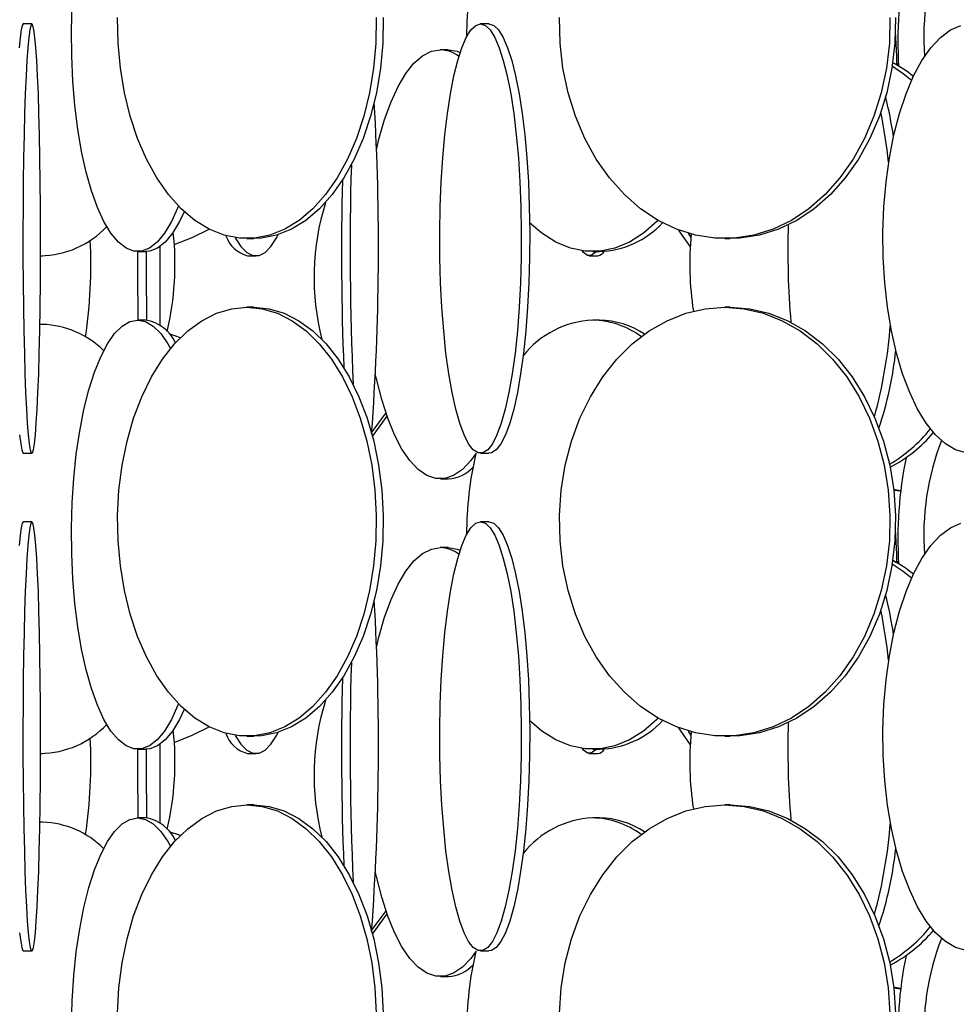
# Model space of a CAD drawing. Header units: millimetres. Extents: x 689 to 2936, y 194 to 2979.
# Tile 29 of 45: x 2530 to 2639, y 1390 to 1505. Entities that reach past the tile are written whole.
import ezdxf

# ---------------------------------------------------------------- set-up
doc = ezdxf.new("R2010")
doc.units = ezdxf.units.MM

msp = doc.modelspace()

# ---------------------------------------------------------------- linework, layer by layer
at = {"color": 7, "linetype": 'Continuous', "lineweight": 25}
for p, q in [((2531.55, 1504.49), (2530.55, 1504.49)), ((2584.84, 1504.49), (2583.86, 1504.49)), ((2580.1, 1501.49), (2579.17, 1501.49)), ((2632.14, 1499.86), (2632.57, 1499.91)), ((2608.05, 1480.11), (2608.38, 1479.6)), ((2556.63, 1479.49), (2557.43, 1479.49)), ((2612.32, 1479.49), (2612.95, 1479.49)), ((2543.89, 1477.99), (2544.84, 1477.99)), ((2596.93, 1477.99), (2597.74, 1477.99)), ((2532.57, 1477.49), (2532.81, 1477.49)), ((2556.71, 1477.49), (2557.68, 1477.49)), ((2596.53, 1477.49), (2597.52, 1477.49)), ((2557.43, 1471.49), (2556.63, 1471.49)), ((2612.95, 1471.49), (2612.32, 1471.49)), ((2544.84, 1469.99), (2543.89, 1469.99)), ((2597.74, 1469.99), (2596.93, 1469.99)), ((2532.81, 1469.49), (2532.49, 1469.49)), ((2532.81, 1469.49), (2532.49, 1469.48)), ((2548.88, 1467.93), (2547.57, 1468.38)), ((2530.55, 1454.49), (2531.55, 1454.49)), ((2583.86, 1454.49), (2584.84, 1454.49)), ((2579.17, 1451.49), (2580.1, 1451.49)), ((2632.83, 1450.11), (2632.01, 1450.25)), ((2632.82, 1450.04), (2632.02, 1450.14)), ((2531.55, 1446.49), (2530.55, 1446.49)), ((2584.84, 1446.49), (2583.86, 1446.49)), ((2580.1, 1443.49), (2579.17, 1443.49)), ((2632.14, 1441.86), (2632.57, 1441.91)), ((2556.63, 1421.49), (2557.43, 1421.49)), ((2608.05, 1422.11), (2608.38, 1421.6)), ((2612.32, 1421.49), (2612.95, 1421.49)), ((2532.57, 1419.49), (2532.81, 1419.49)), ((2543.89, 1419.99), (2544.84, 1419.99)), ((2556.71, 1419.49), (2557.68, 1419.49)), ((2596.53, 1419.49), (2597.52, 1419.49)), ((2596.93, 1419.99), (2597.74, 1419.99)), ((2557.43, 1413.49), (2556.63, 1413.49)), ((2612.95, 1413.49), (2612.32, 1413.49)), ((2532.81, 1411.49), (2532.49, 1411.49)), ((2532.81, 1411.49), (2532.49, 1411.48)), ((2544.84, 1411.99), (2543.89, 1411.99)), ((2597.74, 1411.99), (2596.93, 1411.99)), ((2548.88, 1409.93), (2547.57, 1410.38)), ((2530.55, 1396.49), (2531.55, 1396.49)), ((2583.86, 1396.49), (2584.84, 1396.49)), ((2579.17, 1393.49), (2580.1, 1393.49)), ((2632.83, 1392.11), (2632.01, 1392.25)), ((2632.82, 1392.04), (2632.02, 1392.14))]:
    msp.add_line(p, q, dxfattribs=at)
at = {"color": 7, "linetype": 'Continuous', "lineweight": 25, "flags": 128}
for points in [[(2548.65, 1483.28), (2548.58, 1483.12), (2547.82, 1481.46), (2547.01, 1480.11), (2546.15, 1479.08), (2545.26, 1478.38), (2544.35, 1478.03), (2543.44, 1478.03), (2542.53, 1478.38), (2541.64, 1479.08), (2540.78, 1480.11), (2539.96, 1481.46), (2539.2, 1483.12), (2538.51, 1485.05), (2537.89, 1487.24), (2537.36, 1489.64), (2536.92, 1492.24), (2536.57, 1494.98), (2536.33, 1497.84), (2536.2, 1500.77), (2536.17, 1503.73), (2536.25, 1506.68)], [(2571.7, 1505.23), (2571.65, 1502.27), (2571.39, 1499.34), (2570.92, 1496.48), (2570.24, 1493.74), (2569.38, 1491.14), (2568.34, 1488.74), (2567.13, 1486.55), (2565.78, 1484.62), (2564.3, 1482.96), (2562.71, 1481.61), (2561.03, 1480.58), (2559.3, 1479.88), (2557.52, 1479.53), (2555.74, 1479.53), (2553.96, 1479.88), (2552.22, 1480.58), (2550.55, 1481.61), (2548.96, 1482.96), (2547.48, 1484.62), (2546.12, 1486.55), (2544.92, 1488.74), (2543.88, 1491.14), (2543.01, 1493.74), (2542.34, 1496.48), (2541.87, 1499.34), (2541.61, 1502.27), (2541.55, 1505.23)], [(2572.5, 1505.23), (2572.45, 1502.27), (2572.18, 1499.34), (2571.71, 1496.48), (2571.04, 1493.74), (2570.18, 1491.14), (2569.14, 1488.74), (2567.93, 1486.55), (2566.58, 1484.62), (2565.1, 1482.96), (2563.51, 1481.61), (2561.83, 1480.58), (2560.09, 1479.88), (2558.32, 1479.53), (2557.43, 1479.49)], [(2631.58, 1505.23), (2631.51, 1502.27), (2631.18, 1499.34), (2630.57, 1496.48), (2629.72, 1493.74), (2628.61, 1491.14), (2627.28, 1488.74), (2625.74, 1486.55), (2624.01, 1484.62), (2622.12, 1482.96), (2620.09, 1481.61), (2617.95, 1480.58), (2615.73, 1479.88), (2613.46, 1479.53), (2611.18, 1479.53), (2608.91, 1479.88), (2606.69, 1480.58), (2604.55, 1481.61), (2602.52, 1482.96), (2600.62, 1484.62), (2598.89, 1486.55), (2597.35, 1488.74), (2596.02, 1491.14), (2594.92, 1493.74), (2594.06, 1496.48), (2593.46, 1499.34), (2593.12, 1502.27), (2593.05, 1505.23)], [(2632.22, 1505.23), (2632.15, 1502.27), (2631.81, 1499.34), (2631.21, 1496.48), (2630.35, 1493.74), (2629.25, 1491.14), (2627.92, 1488.74), (2626.38, 1486.55), (2624.65, 1484.62), (2622.75, 1482.96), (2620.72, 1481.61), (2618.58, 1480.58), (2616.36, 1479.88), (2614.1, 1479.53), (2612.95, 1479.49)], [(2530.55, 1504.49), (2530.43, 1504.31), (2530.31, 1503.79), (2530.19, 1502.92), (2530.08, 1501.73)], [(2531.55, 1504.49), (2531.43, 1504.31), (2531.31, 1503.79), (2531.19, 1502.92), (2531.08, 1501.73), (2530.97, 1500.22), (2530.88, 1498.43), (2530.79, 1496.36), (2530.71, 1494.06), (2530.65, 1491.56), (2530.59, 1488.88), (2530.55, 1486.08), (2530.53, 1483.18), (2530.52, 1480.23), (2530.52, 1477.27), (2530.54, 1474.34), (2530.57, 1471.48), (2530.62, 1468.74), (2530.68, 1466.14), (2530.75, 1463.74), (2530.83, 1461.55), (2530.92, 1459.62), (2531.02, 1457.96), (2531.13, 1456.61), (2531.25, 1455.58), (2531.37, 1454.88), (2531.49, 1454.53), (2531.61, 1454.53), (2531.73, 1454.88), (2531.85, 1455.58), (2531.96, 1456.61), (2532.07, 1457.96), (2532.17, 1459.62), (2532.26, 1461.55), (2532.35, 1463.74), (2532.42, 1466.14), (2532.48, 1468.74), (2532.52, 1471.48), (2532.55, 1474.34), (2532.57, 1477.27), (2532.58, 1480.23), (2532.56, 1483.18), (2532.54, 1486.08), (2532.5, 1488.88), (2532.45, 1491.56), (2532.38, 1494.06), (2532.31, 1496.36), (2532.22, 1498.43), (2532.12, 1500.22), (2532.02, 1501.73), (2531.91, 1502.92), (2531.79, 1503.79), (2531.67, 1504.31), (2531.55, 1504.49)], [(2583.86, 1504.49), (2584.42, 1504.31), (2584.97, 1503.79), (2585.51, 1502.92), (2586.03, 1501.73), (2586.51, 1500.22), (2586.96, 1498.43), (2587.37, 1496.36), (2587.72, 1494.06), (2588.02, 1491.56), (2588.27, 1488.88), (2588.45, 1486.08), (2588.56, 1483.18), (2588.61, 1480.23), (2588.6, 1477.27), (2588.51, 1474.34), (2588.36, 1471.48), (2588.15, 1468.74), (2587.88, 1466.14), (2587.55, 1463.74), (2587.17, 1461.55), (2586.74, 1459.62), (2586.28, 1457.96), (2585.77, 1456.61), (2585.25, 1455.58), (2584.7, 1454.88), (2584.14, 1454.53), (2583.57, 1454.53), (2583.01, 1454.88), (2582.47, 1455.58), (2581.94, 1456.61), (2581.44, 1457.96), (2580.97, 1459.62), (2580.54, 1461.55), (2580.16, 1463.74), (2579.83, 1466.14), (2579.56, 1468.74), (2579.35, 1471.48), (2579.2, 1474.34), (2579.11, 1477.27), (2579.1, 1480.23), (2579.15, 1483.18), (2579.26, 1486.08), (2579.45, 1488.88), (2579.69, 1491.56), (2579.99, 1494.06), (2580.34, 1496.36), (2580.75, 1498.43), (2581.2, 1500.22), (2581.68, 1501.73), (2582.2, 1502.92), (2582.74, 1503.79), (2583.29, 1504.31), (2583.86, 1504.49)], [(2584.84, 1504.49), (2585.4, 1504.31), (2585.96, 1503.79), (2586.49, 1502.92), (2587.01, 1501.73), (2587.5, 1500.22), (2587.94, 1498.43), (2588.35, 1496.36), (2588.7, 1494.06), (2589.01, 1491.56), (2589.25, 1488.88), (2589.43, 1486.08), (2589.54, 1483.18), (2589.6, 1480.23), (2589.58, 1477.27), (2589.5, 1474.34), (2589.35, 1471.48), (2589.13, 1468.74), (2588.86, 1466.14), (2588.53, 1463.74), (2588.15, 1461.55), (2587.73, 1459.62), (2587.26, 1457.96), (2586.76, 1456.61), (2586.23, 1455.58), (2585.68, 1454.88), (2585.12, 1454.53), (2584.84, 1454.49)], [(2640.45, 1454.53), (2639.24, 1454.88), (2638.05, 1455.58), (2636.91, 1456.61), (2635.82, 1457.96), (2634.81, 1459.62), (2633.89, 1461.55), (2633.06, 1463.74), (2632.35, 1466.14), (2631.76, 1468.74), (2631.31, 1471.48), (2630.98, 1474.34), (2630.8, 1477.27), (2630.77, 1480.23), (2630.88, 1483.18), (2631.13, 1486.08), (2631.52, 1488.88), (2632.04, 1491.56), (2632.69, 1494.06), (2633.46, 1496.36), (2634.34, 1498.43), (2635.31, 1500.22), (2636.36, 1501.73), (2637.47, 1502.92), (2638.64, 1503.79), (2639.84, 1504.31)], [(2632.39, 1499.89), (2632.39, 1500.73), (2632.21, 1503.6)], [(2571.73, 1489.84), (2572.02, 1491.06), (2572.68, 1493.36), (2573.42, 1495.43), (2574.25, 1497.22), (2575.15, 1498.73), (2576.1, 1499.92), (2577.1, 1500.79), (2578.13, 1501.31), (2579.17, 1501.49)], [(2580.1, 1501.49), (2581.14, 1501.31), (2581.49, 1501.18)], [(2631.85, 1499.6), (2633.14, 1498.73), (2634.11, 1497.94)], [(2632.28, 1499.78), (2632.5, 1499.81), (2632.58, 1499.82)], [(2549.32, 1482.62), (2548.77, 1481.46), (2547.96, 1480.11), (2547.1, 1479.08), (2546.21, 1478.38), (2545.3, 1478.03), (2544.84, 1477.99)], [(2604.55, 1481.61), (2604.4, 1481.46), (2602.85, 1480.11), (2601.22, 1479.08), (2599.53, 1478.38), (2597.8, 1478.03), (2596.06, 1478.03), (2594.33, 1478.38), (2592.64, 1479.08), (2591.01, 1480.11), (2589.58, 1481.34)], [(2548.16, 1478.79), (2550.26, 1479.61), (2552.21, 1480.59)], [(2606.94, 1480.48), (2607.17, 1480.12), (2608.31, 1478.51)], [(2555.27, 1479.59), (2555.93, 1478.58), (2556.62, 1477.88), (2557.32, 1477.53), (2558.04, 1477.53), (2558.74, 1477.88), (2559.43, 1478.58), (2560.1, 1479.61), (2560.27, 1479.94)], [(2543.88, 1477.99), (2543.88, 1477.23), (2543.88, 1474.27), (2543.9, 1471.34), (2543.91, 1469.99)], [(2544.88, 1477.99), (2544.88, 1477.23), (2544.88, 1474.27), (2544.9, 1471.34), (2544.91, 1469.99)], [(2546.5, 1469.41), (2546.51, 1471.34), (2546.53, 1474.27), (2546.53, 1477.23), (2546.53, 1478.59)], [(2597.28, 1477.99), (2597.2, 1477.88), (2596.76, 1477.53), (2596.31, 1477.53), (2595.87, 1477.88), (2595.73, 1478.07)], [(2556.63, 1471.49), (2558.41, 1471.31), (2560.17, 1470.79), (2561.88, 1469.92), (2563.52, 1468.73), (2565.05, 1467.22), (2566.47, 1465.43), (2567.76, 1463.36), (2568.88, 1461.06), (2569.84, 1458.56), (2570.6, 1455.88), (2571.18, 1453.08), (2571.54, 1450.18), (2571.7, 1447.23), (2571.65, 1444.27), (2571.39, 1441.34), (2570.92, 1438.48), (2570.24, 1435.74), (2569.38, 1433.14), (2568.34, 1430.74), (2567.13, 1428.55), (2565.78, 1426.62), (2564.3, 1424.96), (2562.71, 1423.61), (2561.03, 1422.58), (2559.3, 1421.88), (2557.52, 1421.53), (2555.74, 1421.53), (2553.96, 1421.88), (2552.22, 1422.58), (2550.55, 1423.61), (2548.96, 1424.96), (2547.48, 1426.62), (2546.12, 1428.55), (2544.92, 1430.74), (2543.88, 1433.14), (2543.01, 1435.74), (2542.34, 1438.48), (2541.87, 1441.34), (2541.61, 1444.27), (2541.55, 1447.23), (2541.71, 1450.18), (2542.08, 1453.08), (2542.65, 1455.88), (2543.42, 1458.56), (2544.38, 1461.06), (2545.5, 1463.36), (2546.78, 1465.43), (2548.2, 1467.22), (2549.74, 1468.73), (2551.38, 1469.92), (2553.09, 1470.79), (2554.85, 1471.31), (2556.63, 1471.49)], [(2557.43, 1471.49), (2559.21, 1471.31), (2560.97, 1470.79), (2562.68, 1469.92), (2564.31, 1468.73), (2565.85, 1467.22), (2567.27, 1465.43), (2568.55, 1463.36), (2569.68, 1461.06), (2570.63, 1458.56), (2571.4, 1455.88), (2571.97, 1453.08), (2572.34, 1450.18), (2572.5, 1447.23), (2572.45, 1444.27), (2572.18, 1441.34), (2571.71, 1438.48), (2571.04, 1435.74), (2570.18, 1433.14), (2569.14, 1430.74), (2567.93, 1428.55), (2566.58, 1426.62), (2565.1, 1424.96), (2563.51, 1423.61), (2561.83, 1422.58), (2560.09, 1421.88), (2558.32, 1421.53), (2557.43, 1421.49)], [(2612.32, 1471.49), (2614.6, 1471.31), (2616.84, 1470.79), (2619.03, 1469.92), (2621.12, 1468.73), (2623.08, 1467.22), (2624.9, 1465.43), (2626.54, 1463.36), (2627.98, 1461.06), (2629.2, 1458.56), (2630.18, 1455.88), (2630.91, 1453.08), (2631.38, 1450.18), (2631.58, 1447.23), (2631.51, 1444.27), (2631.18, 1441.34), (2630.57, 1438.48), (2629.72, 1435.74), (2628.61, 1433.14), (2627.28, 1430.74), (2625.74, 1428.55), (2624.01, 1426.62), (2622.12, 1424.96), (2620.09, 1423.61), (2617.95, 1422.58), (2615.73, 1421.88), (2613.46, 1421.53), (2611.18, 1421.53), (2608.91, 1421.88), (2606.69, 1422.58), (2604.55, 1423.61), (2602.52, 1424.96), (2600.62, 1426.62), (2598.89, 1428.55), (2597.35, 1430.74), (2596.02, 1433.14), (2594.92, 1435.74), (2594.06, 1438.48), (2593.46, 1441.34), (2593.12, 1444.27), (2593.05, 1447.23), (2593.26, 1450.18), (2593.73, 1453.08), (2594.46, 1455.88), (2595.44, 1458.56), (2596.66, 1461.06), (2598.1, 1463.36), (2599.74, 1465.43), (2601.55, 1467.22), (2603.52, 1468.73), (2605.61, 1469.92), (2607.79, 1470.79), (2610.04, 1471.31), (2612.32, 1471.49)], [(2612.95, 1471.49), (2615.23, 1471.31), (2617.48, 1470.79), (2619.66, 1469.92), (2621.75, 1468.73), (2623.72, 1467.22), (2625.54, 1465.43), (2627.17, 1463.36), (2628.61, 1461.06), (2629.83, 1458.56), (2630.81, 1455.88), (2631.55, 1453.08), (2632.02, 1450.18), (2632.22, 1447.23), (2632.15, 1444.27), (2631.81, 1441.34), (2631.21, 1438.48), (2630.35, 1435.74), (2629.25, 1433.14), (2627.92, 1430.74), (2626.38, 1428.55), (2624.65, 1426.62), (2622.75, 1424.96), (2620.72, 1423.61), (2618.58, 1422.58), (2616.36, 1421.88), (2614.1, 1421.53), (2612.95, 1421.49)], [(2548.65, 1425.28), (2548.58, 1425.12), (2547.82, 1423.46), (2547.01, 1422.11), (2546.15, 1421.08), (2545.26, 1420.38), (2544.35, 1420.03), (2543.44, 1420.03), (2542.53, 1420.38), (2541.64, 1421.08), (2540.78, 1422.11), (2539.96, 1423.46), (2539.2, 1425.12), (2538.51, 1427.05), (2537.89, 1429.24), (2537.36, 1431.64), (2536.92, 1434.24), (2536.57, 1436.98), (2536.33, 1439.84), (2536.2, 1442.77), (2536.17, 1445.73), (2536.25, 1448.68), (2536.44, 1451.58), (2536.73, 1454.38), (2537.13, 1457.06), (2537.62, 1459.56), (2538.19, 1461.86), (2538.85, 1463.93), (2539.58, 1465.72), (2540.37, 1467.23), (2541.2, 1468.42), (2542.08, 1469.29), (2542.98, 1469.81), (2543.89, 1469.99), (2543.89, 1469.99)], [(2543.89, 1469.99), (2544.81, 1469.81), (2545.71, 1469.29), (2546.58, 1468.42), (2547.42, 1467.23), (2547.73, 1466.68)], [(2583.33, 1454.47), (2582.71, 1453.61), (2581.74, 1452.58), (2580.72, 1451.88), (2579.69, 1451.53), (2578.65, 1451.53), (2577.61, 1451.88), (2576.6, 1452.58), (2575.62, 1453.61), (2574.69, 1454.96), (2573.83, 1456.62), (2573.04, 1458.55), (2572.34, 1460.74), (2571.73, 1463.14), (2571.63, 1463.61)], [(2572.83, 1459.16), (2572.58, 1458.86), (2571.09, 1456.87)], [(2572.95, 1458.8), (2571.31, 1456.56), (2571.25, 1456.47)], [(2530.13, 1456.61), (2530.25, 1455.58), (2530.37, 1454.88), (2530.49, 1454.53), (2530.55, 1454.49)], [(2530.55, 1446.49), (2530.43, 1446.31), (2530.31, 1445.79), (2530.19, 1444.92), (2530.08, 1443.73)], [(2531.55, 1446.49), (2531.43, 1446.31), (2531.31, 1445.79), (2531.19, 1444.92), (2531.08, 1443.73), (2530.97, 1442.22), (2530.88, 1440.43), (2530.79, 1438.36), (2530.71, 1436.06), (2530.65, 1433.56), (2530.59, 1430.88), (2530.55, 1428.08), (2530.53, 1425.18), (2530.52, 1422.23), (2530.52, 1419.27), (2530.54, 1416.34), (2530.57, 1413.48), (2530.62, 1410.74), (2530.68, 1408.14), (2530.75, 1405.74), (2530.83, 1403.55), (2530.92, 1401.62), (2531.02, 1399.96), (2531.13, 1398.61), (2531.25, 1397.58), (2531.37, 1396.88), (2531.49, 1396.53), (2531.61, 1396.53), (2531.73, 1396.88), (2531.85, 1397.58), (2531.96, 1398.61), (2532.07, 1399.96), (2532.17, 1401.62), (2532.26, 1403.55), (2532.35, 1405.74), (2532.42, 1408.14), (2532.48, 1410.74), (2532.52, 1413.48), (2532.55, 1416.34), (2532.57, 1419.27), (2532.58, 1422.23), (2532.56, 1425.18), (2532.54, 1428.08), (2532.5, 1430.88), (2532.45, 1433.56), (2532.38, 1436.06), (2532.31, 1438.36), (2532.22, 1440.43), (2532.12, 1442.22), (2532.02, 1443.73), (2531.91, 1444.92), (2531.79, 1445.79), (2531.67, 1446.31), (2531.55, 1446.49)], [(2583.86, 1446.49), (2584.42, 1446.31), (2584.97, 1445.79), (2585.51, 1444.92), (2586.03, 1443.73), (2586.51, 1442.22), (2586.96, 1440.43), (2587.37, 1438.36), (2587.72, 1436.06), (2588.02, 1433.56), (2588.27, 1430.88), (2588.45, 1428.08), (2588.56, 1425.18), (2588.61, 1422.23), (2588.6, 1419.27), (2588.51, 1416.34), (2588.36, 1413.48), (2588.15, 1410.74), (2587.88, 1408.14), (2587.55, 1405.74), (2587.17, 1403.55), (2586.74, 1401.62), (2586.28, 1399.96), (2585.77, 1398.61), (2585.25, 1397.58), (2584.7, 1396.88), (2584.14, 1396.53), (2583.57, 1396.53), (2583.01, 1396.88), (2582.47, 1397.58), (2581.94, 1398.61), (2581.44, 1399.96), (2580.97, 1401.62), (2580.54, 1403.55), (2580.16, 1405.74), (2579.83, 1408.14), (2579.56, 1410.74), (2579.35, 1413.48), (2579.2, 1416.34), (2579.11, 1419.27), (2579.1, 1422.23), (2579.15, 1425.18), (2579.26, 1428.08), (2579.45, 1430.88), (2579.69, 1433.56), (2579.99, 1436.06), (2580.34, 1438.36), (2580.75, 1440.43), (2581.2, 1442.22), (2581.68, 1443.73), (2582.2, 1444.92), (2582.74, 1445.79), (2583.29, 1446.31), (2583.86, 1446.49)], [(2584.84, 1446.49), (2585.4, 1446.31), (2585.96, 1445.79), (2586.49, 1444.92), (2587.01, 1443.73), (2587.5, 1442.22), (2587.94, 1440.43), (2588.35, 1438.36), (2588.7, 1436.06), (2589.01, 1433.56), (2589.25, 1430.88), (2589.43, 1428.08), (2589.54, 1425.18), (2589.6, 1422.23), (2589.58, 1419.27), (2589.5, 1416.34), (2589.35, 1413.48), (2589.13, 1410.74), (2588.86, 1408.14), (2588.53, 1405.74), (2588.15, 1403.55), (2587.73, 1401.62), (2587.26, 1399.96), (2586.76, 1398.61), (2586.23, 1397.58), (2585.68, 1396.88), (2585.12, 1396.53), (2584.84, 1396.49)], [(2640.45, 1396.53), (2639.24, 1396.88), (2638.05, 1397.58), (2636.91, 1398.61), (2635.82, 1399.96), (2634.81, 1401.62), (2633.89, 1403.55), (2633.06, 1405.74), (2632.35, 1408.14), (2631.76, 1410.74), (2631.31, 1413.48), (2630.98, 1416.34), (2630.8, 1419.27), (2630.77, 1422.23), (2630.88, 1425.18), (2631.13, 1428.08), (2631.52, 1430.88), (2632.04, 1433.56), (2632.69, 1436.06), (2633.46, 1438.36), (2634.34, 1440.43), (2635.31, 1442.22), (2636.36, 1443.73), (2637.47, 1444.92), (2638.64, 1445.79), (2639.84, 1446.31)], [(2632.39, 1441.89), (2632.39, 1442.73), (2632.21, 1445.6)], [(2571.73, 1431.84), (2572.02, 1433.06), (2572.68, 1435.36), (2573.42, 1437.43), (2574.25, 1439.22), (2575.15, 1440.73), (2576.1, 1441.92), (2577.1, 1442.79), (2578.13, 1443.31), (2579.17, 1443.49)], [(2580.1, 1443.49), (2581.14, 1443.31), (2581.49, 1443.18)], [(2631.85, 1441.6), (2633.14, 1440.73), (2634.11, 1439.94)], [(2632.28, 1441.78), (2632.5, 1441.81), (2632.58, 1441.82)], [(2549.32, 1424.62), (2548.77, 1423.46), (2547.96, 1422.11), (2547.1, 1421.08), (2546.21, 1420.38), (2545.3, 1420.03), (2544.84, 1419.99)], [(2548.16, 1420.79), (2550.26, 1421.61), (2552.21, 1422.59)], [(2604.55, 1423.61), (2604.4, 1423.46), (2602.85, 1422.11), (2601.22, 1421.08), (2599.53, 1420.38), (2597.8, 1420.03), (2596.06, 1420.03), (2594.33, 1420.38), (2592.64, 1421.08), (2591.01, 1422.11), (2589.58, 1423.34)], [(2555.27, 1421.59), (2555.93, 1420.58), (2556.62, 1419.88), (2557.32, 1419.53), (2558.04, 1419.53), (2558.74, 1419.88), (2559.43, 1420.58), (2560.1, 1421.61), (2560.27, 1421.94)], [(2606.94, 1422.48), (2607.17, 1422.12), (2608.31, 1420.51)], [(2546.5, 1411.41), (2546.51, 1413.34), (2546.53, 1416.27), (2546.53, 1419.23), (2546.53, 1420.59)], [(2543.88, 1419.99), (2543.88, 1419.23), (2543.88, 1416.27), (2543.9, 1413.34), (2543.91, 1411.99)], [(2544.88, 1419.99), (2544.88, 1419.23), (2544.88, 1416.27), (2544.9, 1413.34), (2544.91, 1411.99)], [(2597.28, 1419.99), (2597.2, 1419.88), (2596.76, 1419.53), (2596.31, 1419.53), (2595.87, 1419.88), (2595.73, 1420.07)], [(2541.55, 1389.23), (2541.71, 1392.18), (2542.08, 1395.08), (2542.65, 1397.88), (2543.42, 1400.56), (2544.38, 1403.06), (2545.5, 1405.36), (2546.78, 1407.43), (2548.2, 1409.22), (2549.74, 1410.73), (2551.38, 1411.92), (2553.09, 1412.79), (2554.85, 1413.31), (2556.63, 1413.49)], [(2556.63, 1413.49), (2558.41, 1413.31), (2560.17, 1412.79), (2561.88, 1411.92), (2563.52, 1410.73), (2565.05, 1409.22), (2566.47, 1407.43), (2567.76, 1405.36), (2568.88, 1403.06), (2569.84, 1400.56), (2570.6, 1397.88), (2571.18, 1395.08), (2571.54, 1392.18), (2571.7, 1389.23)], [(2557.43, 1413.49), (2559.21, 1413.31), (2560.97, 1412.79), (2562.68, 1411.92), (2564.31, 1410.73), (2565.85, 1409.22), (2567.27, 1407.43), (2568.55, 1405.36), (2569.68, 1403.06), (2570.63, 1400.56), (2571.4, 1397.88), (2571.97, 1395.08), (2572.34, 1392.18), (2572.5, 1389.23)], [(2593.05, 1389.23), (2593.26, 1392.18), (2593.73, 1395.08), (2594.46, 1397.88), (2595.44, 1400.56), (2596.66, 1403.06), (2598.1, 1405.36), (2599.74, 1407.43), (2601.55, 1409.22), (2603.52, 1410.73), (2605.61, 1411.92), (2607.79, 1412.79), (2610.04, 1413.31), (2612.32, 1413.49)], [(2612.32, 1413.49), (2614.6, 1413.31), (2616.84, 1412.79), (2619.03, 1411.92), (2621.12, 1410.73), (2623.08, 1409.22), (2624.9, 1407.43), (2626.54, 1405.36), (2627.98, 1403.06), (2629.2, 1400.56), (2630.18, 1397.88), (2630.91, 1395.08), (2631.38, 1392.18), (2631.58, 1389.23)], [(2612.95, 1413.49), (2615.23, 1413.31), (2617.48, 1412.79), (2619.66, 1411.92), (2621.75, 1410.73), (2623.72, 1409.22), (2625.54, 1407.43), (2627.17, 1405.36), (2628.61, 1403.06), (2629.83, 1400.56), (2630.81, 1397.88), (2631.55, 1395.08), (2632.02, 1392.18), (2632.22, 1389.23)], [(2536.17, 1387.73), (2536.25, 1390.68), (2536.44, 1393.58), (2536.73, 1396.38), (2537.13, 1399.06), (2537.62, 1401.56), (2538.19, 1403.86), (2538.85, 1405.93), (2539.58, 1407.72), (2540.37, 1409.23), (2541.2, 1410.42), (2542.08, 1411.29), (2542.98, 1411.81), (2543.89, 1411.99), (2543.89, 1411.99)], [(2543.89, 1411.99), (2544.81, 1411.81), (2545.71, 1411.29), (2546.58, 1410.42), (2547.42, 1409.23), (2547.73, 1408.68)], [(2583.33, 1396.47), (2582.71, 1395.61), (2581.74, 1394.58), (2580.72, 1393.88), (2579.69, 1393.53), (2578.65, 1393.53), (2577.61, 1393.88), (2576.6, 1394.58), (2575.62, 1395.61), (2574.69, 1396.96), (2573.83, 1398.62), (2573.04, 1400.55), (2572.34, 1402.74), (2571.73, 1405.14), (2571.63, 1405.61)], [(2572.83, 1401.16), (2572.58, 1400.86), (2571.09, 1398.87)], [(2572.95, 1400.8), (2571.31, 1398.56), (2571.25, 1398.47)], [(2530.13, 1398.61), (2530.25, 1397.58), (2530.37, 1396.88), (2530.49, 1396.53), (2530.55, 1396.49)]]:
    msp.add_lwpolyline(points, dxfattribs=at)
at = {"color": 7, "linetype": 'Continuous', "lineweight": 25}
for centre, radius, start, end in [((2665.69, 1503.01), 30.16, 158.7272, 184.3918), ((2622.65, 1503.11), 40.42, 166.6189, 180.1683), ((2678.98, 1502.52), 46.48, 168.2909, 183.611), ((2579.01, 1497.62), 3.87, 53.017, 87.7408), ((2624.73, 1486.57), 15.21, 50.922, 61.8139), ((2280.47, 1478.41), 291.49, 355.7471, 3.333), ((2582.62, 1483.86), 49.95, 8.6678, 14.0564), ((2568.86, 1481.55), 62.94, 6.2242, 11.5994), ((2908.62, 1478.11), 339.97, 178.3245, 182.6303), ((2914.84, 1478.04), 347.19, 178.643, 182.2422), ((2593.45, 1474.98), 29, 162.5757, 194.4537), ((2597.42, 1488.41), 10.43, 271.738, 317.1705), ((2532.46, 1488.18), 10.69, 270.5892, 316.9822), ((2514.39, 1476.49), 33.85, 346.6372, 6.3079), ((2644.54, 1476.49), 36.29, 174.4407, 188.6452), ((2717.68, 1477.97), 98, 178.1797, 184.8191), ((2479.89, 1476.47), 58.54, 351.7001, 2.7747), ((2557.55, 1480.94), 3.55, 198.3687, 256.3069), ((2597.35, 1478.55), 1.08, 279.1694, 329.463), ((2544.12, 1465.46), 4.58, 24.153, 80.9598), ((2597.43, 1459.02), 10.98, 92.5973, 141.587), ((2596.72, 1460.1), 9.89, 53.6427, 88.7706), ((2597.55, 1460.22), 9.77, 56.3331, 88.9028), ((2532.43, 1458.81), 10.69, 45.5002, 87.9414), ((2576.26, 1473.54), 55.52, 344.5248, 355.8074), ((2589.06, 1471.11), 43.46, 341.6002, 353.8696), ((2622.82, 1468.07), 17.24, 300.3025, 321.4091), ((2623.84, 1467.74), 16.8, 297.4789, 319.7296), ((2665.69, 1445.01), 30.16, 158.7272, 184.3918), ((2622.65, 1445.11), 40.42, 166.6189, 180.1683), ((2678.98, 1444.52), 46.48, 168.2909, 183.611), ((2579.85, 1455.72), 4.24, 273.4442, 317.677), ((2579.01, 1439.62), 3.87, 53.017, 87.7408), ((2624.73, 1428.57), 15.21, 50.922, 61.8139), ((2582.62, 1425.86), 49.95, 8.6678, 14.0564), ((2280.47, 1420.41), 291.49, 355.7471, 3.333), ((2568.86, 1423.55), 62.94, 6.2242, 11.5994), ((2908.62, 1420.11), 339.97, 178.3245, 182.6303), ((2914.84, 1420.04), 347.19, 178.643, 182.2422), ((2593.45, 1416.98), 29, 162.5757, 194.4537), ((2532.46, 1430.18), 10.69, 270.5892, 316.9822), ((2597.42, 1430.41), 10.43, 271.738, 317.1705), ((2717.68, 1419.97), 98, 178.1797, 184.8191), ((2514.39, 1418.49), 33.85, 346.6372, 6.3079), ((2557.55, 1422.94), 3.55, 198.3687, 256.3069), ((2644.54, 1418.49), 36.29, 174.4407, 188.6452), ((2479.89, 1418.47), 58.54, 351.7001, 2.7747), ((2597.35, 1420.55), 1.08, 279.1694, 329.463), ((2532.43, 1400.81), 10.69, 45.5002, 87.9414), ((2544.12, 1407.46), 4.58, 24.153, 80.9598), ((2597.43, 1401.02), 10.98, 92.5973, 141.587), ((2596.72, 1402.1), 9.89, 53.6427, 88.7706), ((2597.55, 1402.22), 9.77, 56.3331, 88.9028), ((2576.26, 1415.54), 55.52, 344.5248, 355.8074), ((2589.06, 1413.11), 43.46, 341.6002, 353.8696), ((2622.82, 1410.07), 17.24, 300.3025, 321.4091), ((2623.84, 1409.74), 16.8, 297.4789, 319.7296), ((2665.69, 1387.01), 30.16, 158.7272, 184.3918), ((2622.65, 1387.11), 40.42, 166.6189, 180.1683), ((2678.98, 1386.52), 46.48, 168.2909, 183.611), ((2579.85, 1397.72), 4.24, 273.4442, 317.677)]:
    msp.add_arc(centre, radius, start, end, dxfattribs=at)

doc.saveas('drawing.dxf')
